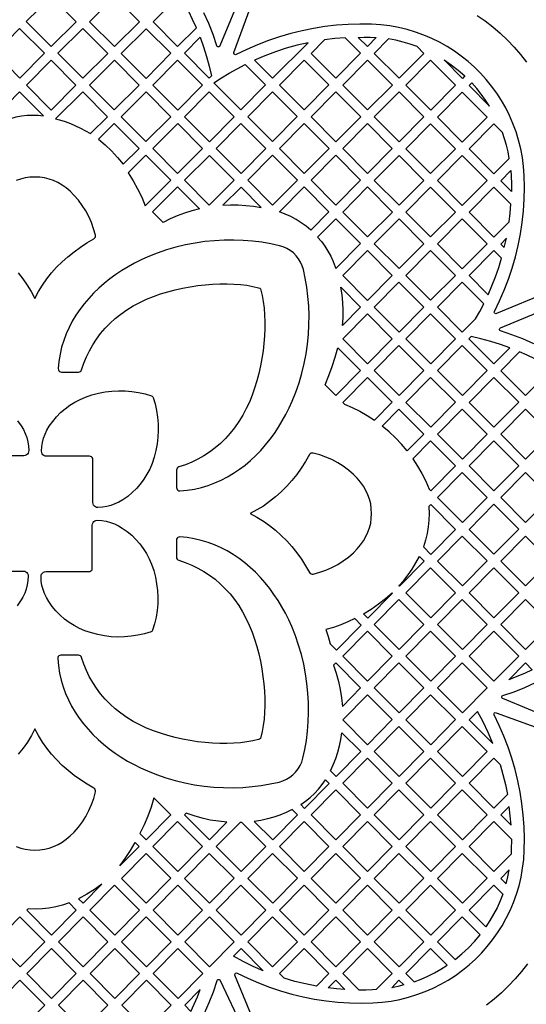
# Model space of a CAD drawing. Header units: millimetres. Extents: x -1358 to 1640, y -1421 to -323.
# Tile 91 of 131: x 788 to 936, y -1016 to -728. Entities that reach past the tile are written whole.
import ezdxf

# ---------------------------------------------------------------- set-up
doc = ezdxf.new("R2010")
doc.units = ezdxf.units.MM
doc.layers.add('pattern', color=5, linetype='Continuous', true_color=0x0000ff)

msp = doc.modelspace()

# ---------------------------------------------------------------- linework, layer by layer
at = {"layer": 'pattern'}
for points in [[(796.77, -721.56), (804.03, -728.85), (796.73, -736.1), (789.47, -728.81)], [(808.01, -728.86), (815.31, -721.61), (822.58, -728.89), (815.28, -736.15)], [(833.73, -736.1), (839.21, -730.66), (838.13, -728.25), (836.97, -725.87), (835.73, -723.53), (833.78, -721.57), (826.54, -728.89)], [(787.49, -730.81), (780.35, -738.04), (787.58, -745.37), (794.76, -738.1)], [(806.02, -730.84), (813.29, -738.13), (805.98, -745.38), (798.72, -738.09)], [(817.26, -738.14), (824.56, -730.89), (831.75, -738.09), (824.52, -745.42)], [(835.71, -738.08), (840.31, -733.42), (841.3, -736.2), (842.18, -739), (842.95, -741.84), (843.61, -744.72), (842.97, -745.37)], [(882.69, -733.52), (879.68, -733.78), (876.67, -734.15), (872.75, -738.13), (879.97, -745.37), (887.2, -738.05)], [(886.58, -733.45), (888.32, -733.39), (890.05, -733.4), (891.79, -733.49), (889.22, -736.09)], [(903.76, -736.1), (901.71, -735.39), (899.65, -734.79), (897.55, -734.29), (895.42, -733.9), (891.25, -738.12), (898.48, -745.38), (905.78, -738.13)], [(871.94, -734.99), (868.7, -735.74), (865.52, -736.62), (862.38, -737.64), (859.28, -738.8), (856.22, -740.1), (861.48, -745.38)], [(796.78, -754.7), (789.55, -747.37), (796.74, -740.09), (804.01, -747.38)], [(822.52, -747.39), (815.22, -754.65), (807.97, -747.37), (815.27, -740.12)], [(826.5, -747.4), (833.73, -740.08), (841, -747.37), (833.77, -754.69)], [(877.95, -747.32), (870.73, -740.08), (863.5, -747.4), (870.72, -754.65)], [(896.53, -747.4), (889.23, -740.08), (882, -747.4), (889.23, -754.66)], [(915, -747.37), (907.73, -740.08), (900.5, -747.41), (907.77, -754.69)], [(911.65, -740.04), (913.77, -741.47), (915.78, -743.03), (917.71, -744.71), (917.01, -745.42)], [(852.22, -754.65), (844.36, -746.76), (846.58, -745.29), (848.85, -743.91), (851.16, -742.61), (853.52, -741.38), (859.45, -747.32)], [(924.98, -753.56), (923.81, -751.75), (922.55, -750.02), (921.2, -748.35), (919.76, -746.75), (918.98, -747.54)], [(780.26, -756.68), (782, -758.41), (783.47, -757.72), (784.99, -757.15), (786.53, -756.71), (788.11, -756.39), (789.71, -756.2), (791.32, -756.14), (792.93, -756.2), (794.55, -756.4), (787.54, -749.38)], [(813.23, -756.63), (805.97, -749.35), (797.99, -757.28), (799.22, -757.51), (800.83, -758.06), (802.38, -758.64), (803.89, -759.26), (805.36, -759.95), (806.81, -760.72), (808.23, -761.59)], [(831.77, -756.67), (824.47, -763.93), (817.21, -756.64), (824.51, -749.38)], [(842.98, -749.36), (835.75, -756.68), (843.02, -763.97), (850.25, -756.64)], [(868.7, -756.6), (861.48, -749.36), (854.25, -756.68), (861.47, -763.92)], [(887.28, -756.68), (879.98, -749.36), (872.75, -756.68), (879.98, -763.94)], [(905.75, -756.65), (898.48, -749.36), (891.25, -756.68), (898.52, -763.97)], [(924.27, -756.79), (916.97, -749.46), (909.74, -756.78), (916.97, -764.04)], [(815.21, -758.62), (810.58, -763.22), (812.56, -764.88), (814.43, -766.65), (816.19, -768.52), (817.84, -770.51), (822.48, -765.91)], [(833.72, -773.2), (841.02, -765.95), (833.76, -758.66), (826.47, -765.93)], [(845, -765.96), (852.23, -758.64), (859.5, -765.92), (852.27, -773.25)], [(870.73, -758.64), (863.5, -765.96), (870.73, -773.22), (878.03, -765.96)], [(896.5, -765.92), (889.23, -758.64), (882, -765.96), (889.27, -773.25)], [(915.02, -766.03), (907.72, -758.7), (900.49, -766.03), (907.73, -773.28)], [(926.22, -773.32), (930.73, -768.84), (930.36, -766.9), (929.9, -765), (929.36, -763.12), (928.72, -761.26), (926.22, -758.74), (918.98, -766.07)], [(824.48, -767.91), (819.3, -773.02), (820.74, -775.35), (822.04, -777.73), (823.22, -780.17), (824.28, -782.69), (831.78, -775.24)], [(842.97, -782.48), (850.27, -775.23), (843.01, -767.94), (835.71, -775.19)], [(868.75, -775.2), (861.48, -767.91), (854.25, -775.24), (861.52, -782.53)], [(887.25, -775.2), (879.98, -767.91), (872.75, -775.24), (880.02, -782.53)], [(905.78, -775.27), (898.48, -767.95), (891.25, -775.27), (898.48, -782.53)], [(924.27, -775.31), (916.97, -767.99), (909.74, -775.31), (916.97, -782.56)], [(928.23, -775.35), (931.17, -772.37), (931.28, -774.03), (931.34, -776.25), (931.34, -778.47)], [(833.71, -777.17), (840.11, -783.59), (837.91, -784.17), (835.75, -784.85), (833.64, -785.64), (831.57, -786.54), (829.53, -787.55), (826.42, -784.44)], [(846.91, -782.55), (849.18, -782.44), (851.44, -782.44), (853.68, -782.56), (855.92, -782.8), (858.17, -783.15), (852.27, -777.23)], [(878, -784.48), (872.68, -789.87), (871.3, -788.69), (869.87, -787.64), (868.39, -786.7), (866.84, -785.86), (865.22, -785.13), (863.53, -784.49), (870.73, -777.19)], [(889.23, -777.19), (882, -784.52), (889.23, -791.77), (896.53, -784.52)], [(915.02, -784.56), (907.72, -777.23), (900.49, -784.55), (907.73, -791.81)], [(926.22, -791.85), (930.67, -787.42), (930.97, -784.84), (931.19, -782.26), (926.21, -777.27), (918.98, -784.59)], [(879.98, -786.47), (874.66, -791.86), (875.78, -793.18), (876.79, -794.55), (877.69, -795.97), (878.5, -797.44), (879.22, -798.98), (879.85, -800.59), (880.02, -801.08), (887.25, -793.76)], [(905.78, -793.8), (898.48, -786.47), (891.24, -793.8), (898.48, -801.05)], [(924.27, -793.84), (916.97, -786.51), (909.74, -793.84), (916.97, -801.09)], [(822.73, -810.94), (824.65, -810.04), (826.66, -809.22), (828.72, -808.49), (830.85, -807.83), (833.01, -807.26), (835.2, -806.77), (837.4, -806.35), (839.6, -806.02), (841.8, -805.77), (843.97, -805.6), (846.1, -805.51), (848.18, -805.5), (850.2, -805.57), (852.15, -805.72), (854.01, -805.95), (855.76, -806.27), (857.41, -806.66), (857.73, -806.79), (857.94, -807.01), (858.08, -807.33), (858.47, -808.97), (858.78, -810.73), (859.01, -812.59), (859.17, -814.54), (859.24, -816.56), (859.23, -818.64), (859.14, -820.77), (858.97, -822.94), (858.72, -825.13), (858.39, -827.34), (857.98, -829.54), (857.48, -831.73), (856.91, -833.89), (856.26, -836.01), (855.52, -838.08), (854.71, -840.09), (853.81, -842.01), (852.76, -843.97), (851.62, -845.83), (850.4, -847.59), (849.09, -849.23), (847.71, -850.77), (846.24, -852.2), (844.7, -853.52), (843.09, -854.73), (841.42, -855.83), (839.67, -856.81), (837.87, -857.68), (836.01, -858.44), (834.09, -859.08), (834.09, -859.09), (833.81, -859.22), (833.6, -859.43), (833.46, -859.69), (833.41, -860), (833.41, -865.11), (833.46, -865.42), (833.6, -865.69), (833.82, -865.9), (834.1, -866.03), (834.41, -866.06), (836.55, -865.87), (838.64, -865.54), (840.69, -865.07), (842.68, -864.48), (844.62, -863.77), (846.5, -862.93), (848.33, -861.98), (850.1, -860.93), (851.81, -859.77), (853.47, -858.52), (855.06, -857.17), (856.59, -855.74), (858.05, -854.23), (859.45, -852.64), (860.78, -850.98), (862.04, -849.26), (863.23, -847.47), (864.35, -845.63), (865.4, -843.75), (866.37, -841.81), (867.27, -839.84), (868.34, -837.16), (869.28, -834.43), (870.08, -831.66), (870.75, -828.86), (871.28, -826.04), (871.69, -823.2), (871.97, -820.37), (872.13, -817.55), (872.16, -814.74), (872.06, -811.96), (871.85, -809.23), (871.52, -806.53), (871.07, -803.9), (870.51, -801.34), (870.16, -800.22), (869.68, -799.16), (869.09, -798.18), (868.38, -797.29), (867.58, -796.48), (866.68, -795.78), (865.7, -795.18), (864.64, -794.7), (863.52, -794.36), (860.96, -793.79), (858.33, -793.35), (855.64, -793.02), (852.9, -792.8), (850.13, -792.71), (847.32, -792.74), (844.5, -792.9), (841.66, -793.18), (838.83, -793.59), (836.01, -794.12), (833.21, -794.79), (830.44, -795.6), (827.71, -796.53), (825.03, -797.61), (823.06, -798.5), (821.14, -799.47), (819.25, -800.51), (817.42, -801.63), (815.64, -802.81), (813.92, -804.07), (812.26, -805.4), (810.68, -806.79), (809.17, -808.25), (807.74, -809.77), (806.4, -811.35), (805.14, -813), (803.98, -814.71), (802.93, -816.47), (801.98, -818.29), (801.14, -820.17), (800.42, -822.1), (799.82, -824.08), (799.35, -826.11), (799.02, -828.2), (798.82, -830.33), (798.85, -830.64), (798.98, -830.92), (799.19, -831.14), (799.45, -831.29), (799.77, -831.34), (804.75, -831.34), (805.05, -831.29), (805.31, -831.15), (805.52, -830.94), (805.66, -830.66), (806.3, -828.74), (807.06, -826.88), (807.93, -825.08), (808.91, -823.33), (810.01, -821.66), (811.22, -820.05), (812.54, -818.51), (813.97, -817.04), (815.51, -815.65), (817.15, -814.35), (818.91, -813.12), (820.76, -811.98)], [(929.27, -794.92), (929.87, -792.21), (928.23, -793.88)], [(896.49, -803.04), (889.23, -795.75), (882, -803.07), (889.27, -810.36)], [(915.02, -803.08), (907.72, -795.76), (900.49, -803.08), (907.72, -810.34)], [(918.98, -803.12), (924.53, -808.69), (925.67, -806.08), (926.69, -803.44), (927.62, -800.76), (928.45, -798.04), (926.21, -795.79)], [(905.74, -812.32), (898.47, -805.03), (891.25, -812.35), (898.51, -819.64)], [(916.97, -819.62), (920.83, -815.78), (922.08, -813.58), (923.26, -811.35), (916.97, -805.04), (909.74, -812.36)], [(881.95, -817.68), (882.11, -815.43), (882.14, -813.19), (882.04, -810.96), (881.81, -808.74), (881.45, -806.5), (887.25, -812.32)], [(896.49, -821.6), (889.23, -814.32), (882, -821.64), (889.27, -828.92)], [(914.98, -821.6), (907.72, -814.32), (900.5, -821.63), (907.76, -828.92)], [(905.74, -830.88), (898.47, -823.6), (891.25, -830.91), (898.52, -838.2)], [(924.23, -830.89), (916.96, -823.6), (909.74, -830.91), (917.01, -838.2)], [(926.22, -828.9), (930.9, -824.25), (928.11, -823.26), (925.29, -822.39), (922.44, -821.63), (919.56, -820.97), (918.94, -821.6)], [(876.87, -835.04), (877.93, -832.38), (878.91, -829.69), (879.79, -826.97), (880.6, -824.22), (887.25, -830.89), (880.02, -838.2)], [(940.43, -828.59), (938.22, -827.44), (935.99, -826.37), (933.72, -825.37), (928.23, -830.93), (935.46, -838.18), (942.76, -830.93)], [(882, -840.2), (882.5, -840.7), (884.81, -841.69), (887.03, -842.81), (889.2, -844.05), (891.3, -845.43), (896.49, -840.17), (889.23, -832.88)], [(900.5, -840.2), (907.72, -832.88), (914.98, -840.17), (907.76, -847.48)], [(933.48, -840.17), (926.21, -832.88), (918.99, -840.2), (926.25, -847.49)], [(810.41, -870.95), (810.02, -870.9), (809.67, -870.76), (809.38, -870.54), (809.15, -870.25), (809, -869.9), (808.94, -869.52), (808.94, -856.89), (808.9, -856.59), (808.76, -856.33), (808.55, -856.13), (808.29, -855.99), (807.99, -855.94), (795.37, -855.94), (794.98, -855.89), (794.64, -855.74), (794.34, -855.51), (794.12, -855.21), (793.98, -854.86), (793.94, -854.47), (794.03, -853.14), (794.23, -851.88), (794.55, -850.66), (794.98, -849.48), (795.53, -848.33), (796.21, -847.18), (797.21, -845.76), (798.32, -844.43), (799.52, -843.2), (800.82, -842.06), (802.2, -841.03), (803.66, -840.12), (805.2, -839.32), (806.8, -838.64), (808.68, -838), (810.59, -837.49), (812.52, -837.13), (814.47, -836.89), (816.43, -836.79), (818.4, -836.83), (820.35, -837), (822.3, -837.3), (824.22, -837.74), (826.12, -838.32), (826.33, -838.42), (826.47, -838.56), (826.57, -838.76), (827.15, -840.66), (827.59, -842.59), (827.89, -844.53), (828.06, -846.49), (828.09, -848.45), (827.99, -850.41), (827.76, -852.36), (827.39, -854.3), (826.89, -856.21), (826.25, -858.09), (825.57, -859.69), (824.77, -861.22), (823.85, -862.68), (822.82, -864.07), (821.69, -865.36), (820.46, -866.57), (819.13, -867.68), (817.7, -868.68), (816.56, -869.36), (815.4, -869.91), (814.22, -870.34), (813.01, -870.65), (811.74, -870.85)], [(905.74, -849.45), (900.85, -854.4), (899.19, -852.41), (897.43, -850.54), (895.56, -848.78), (893.58, -847.12), (898.47, -842.16)], [(924.23, -849.45), (916.96, -842.16), (909.74, -849.48), (917.01, -856.77)], [(942.72, -849.45), (935.46, -842.16), (928.23, -849.48), (935.5, -856.77)], [(907.72, -851.44), (902.55, -856.68), (903.93, -858.82), (905.19, -861), (906.31, -863.26), (907.32, -865.6), (907.76, -866.05), (914.98, -858.73)], [(933.48, -858.73), (926.21, -851.44), (918.99, -858.76), (926.25, -866.05)], [(872.34, -889.95), (872.54, -890.2), (872.79, -890.36), (873.09, -890.44), (873.4, -890.42), (875.29, -889.9), (877.11, -889.26), (878.87, -888.49), (880.55, -887.6), (882.16, -886.58), (883.7, -885.43), (885.17, -884.16), (886.28, -883.04), (887.25, -881.89), (888.1, -880.7), (888.82, -879.47), (889.4, -878.2), (889.86, -876.88), (890.19, -875.54), (890.38, -874.15), (890.45, -872.72), (890.38, -871.29), (890.19, -869.9), (889.86, -868.55), (889.4, -867.24), (888.82, -865.97), (888.1, -864.74), (887.25, -863.55), (886.28, -862.39), (885.17, -861.28), (883.7, -860.01), (882.16, -858.86), (880.55, -857.84), (878.86, -856.94), (877.11, -856.17), (875.28, -855.53), (873.39, -855.02), (873.08, -855), (872.78, -855.07), (872.53, -855.24), (872.34, -855.48), (871.17, -857.48), (869.91, -859.41), (868.57, -861.26), (867.14, -863.04), (865.64, -864.73), (864.05, -866.33), (862.38, -867.83), (860.64, -869.23), (858.82, -870.51), (856.92, -871.67), (854.96, -872.71), (856.93, -873.75), (858.82, -874.91), (860.64, -876.19), (862.39, -877.59), (864.05, -879.09), (865.64, -880.69), (867.15, -882.39), (868.57, -884.17), (869.92, -886.02), (871.17, -887.96)], [(909.74, -868.04), (916.96, -860.73), (924.23, -868.01), (917.01, -875.33)], [(942.72, -868.01), (935.46, -860.73), (928.23, -868.04), (935.5, -875.33)], [(907.76, -870.05), (907.2, -870.62), (907.29, -872.66), (907.23, -874.66), (907.04, -876.62), (906.71, -878.57), (906.23, -880.51), (905.6, -882.45), (907.8, -884.66), (915.02, -877.34)], [(918.99, -877.33), (926.21, -870.01), (933.48, -877.3), (926.25, -884.61)], [(793.78, -891.15), (793.82, -890.76), (793.96, -890.41), (794.18, -890.11), (794.48, -889.88), (794.82, -889.73), (795.21, -889.68), (807.83, -889.68), (808.13, -889.63), (808.39, -889.49), (808.6, -889.29), (808.73, -889.03), (808.78, -888.73), (808.78, -876.1), (808.84, -875.72), (808.99, -875.37), (809.22, -875.08), (809.51, -874.86), (809.86, -874.72), (810.25, -874.68), (811.58, -874.77), (812.85, -874.97), (814.06, -875.28), (815.24, -875.71), (816.4, -876.26), (817.54, -876.94), (818.97, -877.94), (820.3, -879.05), (821.53, -880.26), (822.66, -881.55), (823.69, -882.94), (824.61, -884.4), (825.41, -885.93), (826.09, -887.53), (826.73, -889.41), (827.23, -891.32), (827.6, -893.26), (827.83, -895.21), (827.93, -897.17), (827.9, -899.13), (827.73, -901.09), (827.42, -903.03), (826.98, -904.96), (826.41, -906.86), (826.31, -907.06), (826.17, -907.21), (825.96, -907.3), (824.06, -907.88), (822.14, -908.32), (820.19, -908.62), (818.24, -908.79), (816.27, -908.83), (814.31, -908.73), (812.36, -908.49), (810.43, -908.13), (808.52, -907.62), (806.64, -906.98), (805.04, -906.3), (803.5, -905.5), (802.04, -904.59), (800.66, -903.56), (799.36, -902.42), (798.16, -901.19), (797.05, -899.86), (796.05, -898.44), (795.37, -897.29), (794.82, -896.14), (794.39, -894.96), (794.07, -893.74), (793.87, -892.48)], [(853.79, -903.46), (854.69, -905.38), (855.5, -907.39), (856.24, -909.46), (856.89, -911.58), (857.47, -913.74), (857.96, -915.93), (858.37, -918.13), (858.7, -920.34), (858.95, -922.53), (859.13, -924.7), (859.22, -926.83), (859.22, -928.91), (859.15, -930.94), (859, -932.88), (858.77, -934.74), (858.46, -936.5), (858.07, -938.14), (857.93, -938.46), (857.72, -938.68), (857.4, -938.81), (855.75, -939.2), (854, -939.52), (852.14, -939.75), (850.19, -939.9), (848.17, -939.97), (846.09, -939.96), (843.95, -939.87), (841.79, -939.7), (839.59, -939.45), (837.39, -939.12), (835.19, -938.71), (833, -938.22), (830.83, -937.64), (828.71, -936.99), (826.64, -936.25), (824.64, -935.44), (822.71, -934.54), (820.75, -933.49), (818.89, -932.36), (817.14, -931.13), (815.49, -929.83), (813.96, -928.44), (812.53, -926.97), (811.21, -925.44), (810, -923.83), (808.9, -922.15), (807.91, -920.41), (807.04, -918.6), (806.28, -916.74), (805.64, -914.82), (805.64, -914.82), (805.5, -914.54), (805.3, -914.33), (805.03, -914.19), (804.73, -914.14), (799.61, -914.14), (799.3, -914.19), (799.03, -914.34), (798.83, -914.56), (798.7, -914.83), (798.66, -915.15), (798.85, -917.29), (799.19, -919.38), (799.65, -921.42), (800.24, -923.41), (800.96, -925.35), (801.8, -927.24), (802.74, -929.06), (803.8, -930.84), (804.95, -932.55), (806.21, -934.2), (807.55, -935.79), (808.98, -937.32), (810.5, -938.79), (812.09, -940.18), (813.74, -941.51), (815.47, -942.78), (817.25, -943.97), (819.09, -945.09), (820.98, -946.13), (822.91, -947.1), (824.88, -948), (827.56, -949.07), (830.29, -950.01), (833.06, -950.81), (835.87, -951.48), (838.69, -952.02), (841.52, -952.43), (844.35, -952.71), (847.18, -952.86), (849.98, -952.89), (852.76, -952.8), (855.5, -952.59), (858.19, -952.25), (860.82, -951.81), (863.39, -951.24), (864.51, -950.89), (865.56, -950.42), (866.54, -949.82), (867.44, -949.12), (868.25, -948.31), (868.95, -947.41), (869.55, -946.43), (870.02, -945.38), (870.37, -944.26), (870.93, -941.69), (871.38, -939.06), (871.71, -936.37), (871.92, -933.64), (872.01, -930.86), (871.98, -928.06), (871.83, -925.23), (871.55, -922.4), (871.14, -919.57), (870.6, -916.75), (869.93, -913.94), (869.13, -911.17), (868.19, -908.44), (867.12, -905.76), (866.23, -903.8), (865.26, -901.87), (864.22, -899.99), (863.1, -898.15), (861.91, -896.37), (860.66, -894.65), (859.33, -893), (857.94, -891.41), (856.48, -889.9), (854.96, -888.47), (853.37, -887.13), (851.73, -885.88), (850.02, -884.72), (848.26, -883.66), (846.43, -882.71), (844.56, -881.88), (842.63, -881.16), (840.64, -880.56), (838.61, -880.09), (836.53, -879.75), (834.4, -879.55), (834.08, -879.58), (833.8, -879.71), (833.58, -879.92), (833.44, -880.19), (833.39, -880.5), (833.39, -885.48), (833.44, -885.78), (833.57, -886.05), (833.79, -886.26), (834.07, -886.39), (835.98, -887.03), (837.85, -887.79), (839.65, -888.66), (841.39, -889.65), (843.07, -890.75), (844.68, -891.95), (846.22, -893.27), (847.68, -894.7), (849.07, -896.24), (850.38, -897.89), (851.6, -899.64), (852.74, -901.5)], [(924.23, -886.58), (916.96, -879.29), (909.74, -886.61), (917.01, -893.9)], [(928.23, -886.61), (935.46, -879.29), (942.72, -886.58), (935.5, -893.9)], [(898.59, -893.98), (898.47, -893.86), (899.88, -892.28), (901.18, -890.64), (902.36, -888.93), (903.44, -887.14), (904.42, -885.26), (905.82, -886.67)], [(914.98, -895.86), (907.72, -888.57), (900.5, -895.89), (907.76, -903.18)], [(933.48, -895.86), (926.21, -888.57), (918.99, -895.89), (926.25, -903.18)], [(889.39, -903.3), (888.11, -902.02), (890.33, -900.64), (892.46, -899.16), (894.51, -897.57), (896.49, -895.87), (896.61, -895.99)], [(905.74, -905.14), (898.47, -897.85), (891.25, -905.17), (898.52, -912.46)], [(924.23, -905.14), (916.96, -897.85), (909.74, -905.17), (917.01, -912.46)], [(942.72, -905.14), (935.46, -897.85), (928.23, -905.17), (935.5, -912.46)], [(887.41, -905.31), (885.51, -903.41), (883.48, -904.42), (881.42, -905.28), (879.3, -906), (877.11, -906.59), (877.78, -908.69), (878.38, -910.81), (880.19, -912.63)], [(896.49, -914.42), (889.23, -907.14), (882, -914.45), (889.27, -921.74)], [(914.98, -914.42), (907.72, -907.14), (900.5, -914.45), (907.76, -921.74)], [(933.48, -914.42), (926.21, -907.14), (918.99, -914.45), (926.25, -921.74)], [(879.98, -916.42), (879.36, -917.05), (880.13, -919.41), (880.77, -921.79), (881.28, -924.19), (881.67, -926.62), (881.92, -929.1), (887.25, -923.71)], [(905.74, -923.71), (898.47, -916.42), (891.25, -923.73), (898.52, -931.02)], [(924.23, -923.71), (916.96, -916.42), (909.74, -923.73), (917.01, -931.02)], [(937.44, -918.41), (935.21, -919.45), (932.94, -920.41), (930.64, -921.3), (935.46, -916.42)], [(896.49, -932.99), (889.23, -925.7), (882, -933.02), (889.27, -940.31)], [(914.98, -932.99), (907.72, -925.7), (900.5, -933.02), (907.76, -940.31)], [(925.89, -939.94), (924.53, -936.75), (923.04, -933.63), (921.39, -930.58), (918.99, -933.02)], [(905.74, -942.27), (898.47, -934.98), (891.25, -942.3), (898.52, -949.59)], [(924.23, -942.27), (916.96, -934.98), (909.74, -942.3), (917.01, -949.59)], [(880.06, -949.63), (878.41, -947.98), (879.26, -946.18), (879.99, -944.38), (880.6, -942.54), (881.11, -940.68), (881.5, -938.77), (881.79, -936.8), (887.29, -942.32)], [(896.49, -951.55), (889.23, -944.26), (882, -951.58), (889.27, -958.87)], [(914.98, -951.55), (907.72, -944.26), (900.5, -951.58), (907.76, -958.87)], [(926.21, -944.26), (928.06, -946.12), (928.88, -949.02), (929.58, -951.95), (930.17, -954.9), (926.25, -958.87), (918.99, -951.58)], [(870.86, -958.96), (869.74, -957.84), (871.17, -956.81), (872.49, -955.72), (873.74, -954.56), (874.9, -953.32), (875.99, -951.99), (877.01, -950.57), (878.08, -951.64)], [(826.77, -955.84), (825.96, -958.55), (825.02, -961.2), (823.94, -963.79), (822.72, -966.34), (824.53, -968.15), (831.75, -960.84)], [(887.25, -960.83), (879.98, -953.54), (872.76, -960.86), (880.02, -968.15)], [(905.74, -960.83), (898.47, -953.54), (891.25, -960.86), (898.52, -968.15)], [(924.23, -960.83), (916.96, -953.55), (909.74, -960.86), (917.01, -968.15)], [(931.23, -963.87), (931.02, -961.11), (930.7, -958.36), (928.23, -960.86)], [(848.15, -962.96), (845.7, -962.72), (843.29, -962.35), (840.93, -961.83), (838.58, -961.17), (836.25, -960.37), (835.76, -960.86), (843.03, -968.15)], [(867.24, -959.32), (865.46, -960.18), (863.67, -960.91), (861.85, -961.54), (860, -962.05), (858.1, -962.46), (856.15, -962.76), (861.53, -968.15), (868.75, -960.84)], [(826.51, -970.14), (833.78, -977.43), (841, -970.11), (833.73, -962.82)], [(859.5, -970.11), (852.48, -963.07), (851.98, -963.08), (845.01, -970.14), (852.28, -977.43)], [(878, -970.11), (870.73, -962.83), (863.51, -970.14), (870.78, -977.43)], [(896.49, -970.11), (889.23, -962.83), (882, -970.14), (889.27, -977.43)], [(914.98, -970.11), (907.72, -962.83), (900.5, -970.14), (907.76, -977.43)], [(926.21, -962.83), (931.36, -967.99), (931.31, -971.07), (931.25, -972.38), (926.25, -977.43), (918.99, -970.14)], [(822.48, -970.06), (816.82, -975.79), (818.44, -973.57), (819.94, -971.28), (821.34, -968.91)], [(831.79, -979.39), (824.52, -972.1), (817.3, -979.42), (824.56, -986.71)], [(842.98, -972.1), (835.76, -979.42), (843.03, -986.71), (850.25, -979.39)], [(868.75, -979.39), (861.48, -972.1), (854.26, -979.42), (861.53, -986.71)], [(887.24, -979.4), (879.98, -972.11), (872.76, -979.42), (880.02, -986.71)], [(905.74, -979.4), (898.47, -972.11), (891.25, -979.43), (898.52, -986.71)], [(909.74, -979.43), (916.96, -972.11), (924.23, -979.4), (917.01, -986.71)], [(929.78, -980.98), (930.29, -978.97), (930.69, -976.93), (928.23, -979.43)], [(811.61, -981.08), (809.41, -982.63), (807.14, -984.07), (804.79, -985.39), (806.08, -986.68)], [(822.57, -988.67), (815.31, -981.38), (808.09, -988.7), (815.35, -995.99)], [(841.04, -988.67), (833.77, -981.38), (826.55, -988.7), (833.81, -995.99)], [(859.5, -988.67), (852.23, -981.38), (845.01, -988.7), (852.28, -995.99)], [(877.99, -988.67), (870.73, -981.39), (863.51, -988.7), (870.77, -995.99)], [(896.49, -988.68), (889.23, -981.39), (882, -988.71), (889.27, -996)], [(900.5, -988.71), (907.72, -981.39), (914.98, -988.68), (907.76, -996)], [(926.21, -981.38), (928.81, -983.99), (928.02, -986.03), (927.14, -988), (926.15, -989.91), (925.07, -991.78), (923.88, -993.61), (918.99, -988.7)], [(802.02, -986.57), (800.04, -987.23), (798.07, -987.74), (796.09, -988.1), (794.09, -988.32), (792.06, -988.4), (789.98, -988.34), (789.62, -988.7), (796.89, -995.99), (804.11, -988.67)], [(794.86, -997.94), (787.6, -990.66), (780.37, -997.97), (787.64, -1005.26)], [(813.36, -997.95), (806.1, -990.66), (798.87, -997.98), (806.14, -1005.26)], [(831.82, -997.95), (824.56, -990.66), (817.34, -997.98), (824.6, -1005.26)], [(850.29, -997.95), (843.02, -990.66), (835.8, -997.98), (843.06, -1005.26)], [(868.75, -997.95), (861.48, -990.66), (854.26, -997.98), (861.52, -1005.27)], [(872.75, -997.98), (879.97, -990.67), (887.24, -997.95), (880.02, -1005.27)], [(891.25, -997.99), (898.47, -990.67), (905.74, -997.96), (898.52, -1005.28)], [(909.74, -997.98), (914.88, -1003.14), (916.88, -1001.49), (918.76, -999.75), (920.52, -997.89), (922.19, -995.9), (916.96, -990.66)], [(804.11, -1007.22), (796.85, -999.93), (789.62, -1007.25), (796.89, -1014.54)], [(822.61, -1007.22), (815.35, -999.94), (808.12, -1007.25), (815.39, -1014.54)], [(841.07, -1007.22), (833.81, -999.94), (826.59, -1007.25), (833.85, -1014.54)], [(858.74, -1006.44), (855.78, -1005.15), (852.88, -1003.74), (850.04, -1002.2), (852.27, -999.94)], [(877.99, -1007.23), (874.33, -1010.94), (871.15, -1010.31), (868, -1009.55), (864.89, -1008.65), (863.5, -1007.26), (870.72, -999.95)], [(896.49, -1007.24), (891.84, -1011.95), (890.69, -1012.01), (888.74, -1012.07), (886.79, -1012.08), (882, -1007.27), (889.22, -999.95)], [(900.5, -1007.26), (902.89, -1009.66), (904.93, -1008.89), (906.92, -1008.02), (908.84, -1007.06), (910.73, -1005.99), (912.57, -1004.81), (907.72, -999.95)], [(794.87, -1016.5), (787.6, -1009.21), (780.38, -1016.52), (787.64, -1023.81)], [(798.87, -1016.53), (806.1, -1009.21), (813.36, -1016.5), (806.14, -1023.82)], [(831.86, -1016.5), (824.6, -1009.21), (817.37, -1016.53), (824.64, -1023.82)], [(879.97, -1009.23), (882.67, -1011.93), (880.21, -1011.74), (877.76, -1011.47)], [(899.84, -1010.6), (898.1, -1011.03), (896.33, -1011.39), (898.47, -1009.22)], [(837.6, -1018.31), (838.58, -1016.22), (839.5, -1014.1), (840.35, -1011.95), (835.83, -1016.54)]]:
    msp.add_lwpolyline(points, close=True, dxfattribs=at)
for points in [[(852.35, -720.8), (846.1, -735.9), (845.95, -736.09), (845.75, -736.18), (845.53, -736.17), (845.33, -736.06), (845.2, -735.86), (844.08, -732.61), (842.82, -729.42), (841.42, -726.29)], [(942.1, -807.97), (927.01, -814.23), (926.77, -814.26), (926.56, -814.18), (926.41, -814.02), (926.35, -813.81), (926.4, -813.57), (927.9, -810.48), (929.27, -807.33), (930.5, -804.13), (931.58, -800.89), (932.52, -797.6), (933.33, -794.28), (933.98, -790.93), (934.5, -787.55), (934.87, -784.15), (935.09, -780.73), (935.16, -777.3), (935.09, -773.86), (934.89, -771.2), (934.55, -768.59), (934.07, -766.02), (933.45, -763.5), (932.7, -761.04), (931.81, -758.64), (930.8, -756.31), (929.67, -754.04), (928.41, -751.85), (927.05, -749.74), (925.57, -747.7), (923.99, -745.76), (922.31, -743.9), (920.53, -742.13), (918.66, -740.47), (916.7, -738.9), (914.66, -737.44), (912.53, -736.1), (910.33, -734.86), (908.05, -733.75), (905.71, -732.75), (903.31, -731.89), (900.84, -731.15), (898.32, -730.55), (895.75, -730.09), (893.13, -729.78), (890.47, -729.61), (887.04, -729.56), (883.61, -729.65), (880.21, -729.9), (876.82, -730.28), (873.45, -730.81), (870.11, -731.49), (866.8, -732.3), (863.52, -733.25), (860.29, -734.34), (857.1, -735.57), (853.96, -736.94), (850.88, -738.44), (850.65, -738.5), (850.44, -738.44), (850.27, -738.3), (850.19, -738.09), (850.22, -737.86), (855.6, -723.05)], [(921.3, -726.99), (923.65, -728.64), (925.91, -730.39), (928.08, -732.25), (930.16, -734.21), (932.14, -736.28), (934.01, -738.43), (935.79, -740.68)], [(787.1, -802.34), (788.5, -804.09), (789.78, -805.91), (790.94, -807.8), (791.98, -809.77), (793.01, -807.8), (794.18, -805.9), (795.46, -804.08), (796.85, -802.34), (798.36, -800.67), (799.96, -799.08), (801.65, -797.58), (803.43, -796.15), (805.29, -794.81), (807.22, -793.55), (809.22, -792.38), (809.46, -792.19), (809.63, -791.93), (809.7, -791.64), (809.68, -791.33), (809.17, -789.44), (808.53, -787.61), (807.76, -785.86), (806.86, -784.18), (805.84, -782.57), (804.7, -781.03), (803.42, -779.56), (802.31, -778.45), (801.16, -777.47), (799.96, -776.63), (798.73, -775.91), (797.46, -775.32), (796.15, -774.87), (794.8, -774.54), (793.41, -774.34), (791.98, -774.28), (790.56, -774.34), (789.17, -774.54), (787.82, -774.87), (786.51, -775.32)], [(937.87, -823.04), (934.71, -821.65), (931.48, -820.4), (928.2, -819.29), (928, -819.16), (927.89, -818.97), (927.88, -818.74), (927.97, -818.54), (928.16, -818.4), (942.95, -812.27)], [(786.94, -845.6), (787.95, -847.02), (788.62, -848.17), (789.18, -849.32), (789.61, -850.5), (789.92, -851.72), (790.12, -852.98), (790.21, -854.31), (790.17, -854.7), (790.03, -855.05), (789.81, -855.35), (789.52, -855.58), (789.17, -855.73), (788.78, -855.78), (776.16, -855.78)], [(776, -889.52), (788.62, -889.52), (789.01, -889.57), (789.36, -889.72), (789.65, -889.95), (789.87, -890.25), (790.01, -890.6), (790.05, -890.99), (789.96, -892.32), (789.76, -893.58), (789.45, -894.8), (789.02, -895.98), (788.46, -897.13), (787.79, -898.28), (786.78, -899.7)], [(943.82, -933.04), (928.83, -926.83), (928.64, -926.69), (928.54, -926.48), (928.55, -926.26), (928.66, -926.07), (928.86, -925.94), (932.12, -924.81), (935.31, -923.55), (938.44, -922.16)], [(856.75, -1022.84), (850.5, -1007.74), (850.46, -1007.5), (850.54, -1007.29), (850.7, -1007.14), (850.92, -1007.08), (851.15, -1007.13), (854.25, -1008.64), (857.4, -1010), (860.59, -1011.23), (863.84, -1012.31), (867.12, -1013.26), (870.44, -1014.06), (873.79, -1014.72), (877.17, -1015.23), (880.57, -1015.6), (883.99, -1015.82), (887.42, -1015.89), (890.86, -1015.82), (893.52, -1015.63), (896.14, -1015.29), (898.71, -1014.81), (901.22, -1014.19), (903.68, -1013.43), (906.08, -1012.54), (908.42, -1011.53), (910.68, -1010.4), (912.87, -1009.15), (914.99, -1007.78), (917.02, -1006.31), (918.97, -1004.73), (920.83, -1003.05), (922.59, -1001.27), (924.26, -999.39), (925.82, -997.43), (927.28, -995.39), (928.63, -993.26), (929.86, -991.06), (930.98, -988.79), (931.97, -986.45), (932.84, -984.04), (933.57, -981.57), (934.17, -979.05), (934.63, -976.48), (934.95, -973.86), (935.12, -971.2), (935.17, -967.77), (935.07, -964.35), (934.83, -960.94), (934.44, -957.55), (933.91, -954.18), (933.24, -950.84), (932.43, -947.53), (931.47, -944.26), (930.38, -941.02), (929.15, -937.84), (927.78, -934.7), (926.28, -931.61), (926.23, -931.38), (926.28, -931.17), (926.43, -931.01), (926.63, -930.92), (926.87, -930.95), (941.67, -936.34)], [(786.53, -970.14), (787.84, -970.59), (789.19, -970.92), (790.58, -971.11), (792.01, -971.18), (793.44, -971.11), (794.82, -970.92), (796.17, -970.59), (797.48, -970.14), (798.76, -969.55), (799.99, -968.83), (801.18, -967.99), (802.33, -967.01), (803.45, -965.9), (804.72, -964.43), (805.87, -962.89), (806.89, -961.28), (807.78, -959.6), (808.55, -957.84), (809.19, -956.02), (809.71, -954.12), (809.73, -953.81), (809.65, -953.52), (809.49, -953.26), (809.24, -953.07), (807.25, -951.9), (805.32, -950.64), (803.46, -949.3), (801.68, -947.88), (799.99, -946.37), (798.39, -944.78), (796.89, -943.12), (795.5, -941.37), (794.21, -939.55), (793.05, -937.66), (792.02, -935.69), (790.98, -937.66), (789.82, -939.56), (788.53, -941.38), (787.14, -943.12)], [(936.09, -1004.38), (934.34, -1006.64), (932.47, -1008.81), (930.51, -1010.89), (928.45, -1012.87), (926.29, -1014.75), (924.05, -1016.52)], [(841.56, -1018.87), (842.94, -1015.75), (844.19, -1012.56), (845.31, -1009.32), (845.44, -1009.12), (845.63, -1009.01), (845.84, -1009), (846.05, -1009.08), (846.2, -1009.27), (852.66, -1023.13)]]:
    msp.add_lwpolyline(points, dxfattribs=at)

doc.saveas('drawing.dxf')
